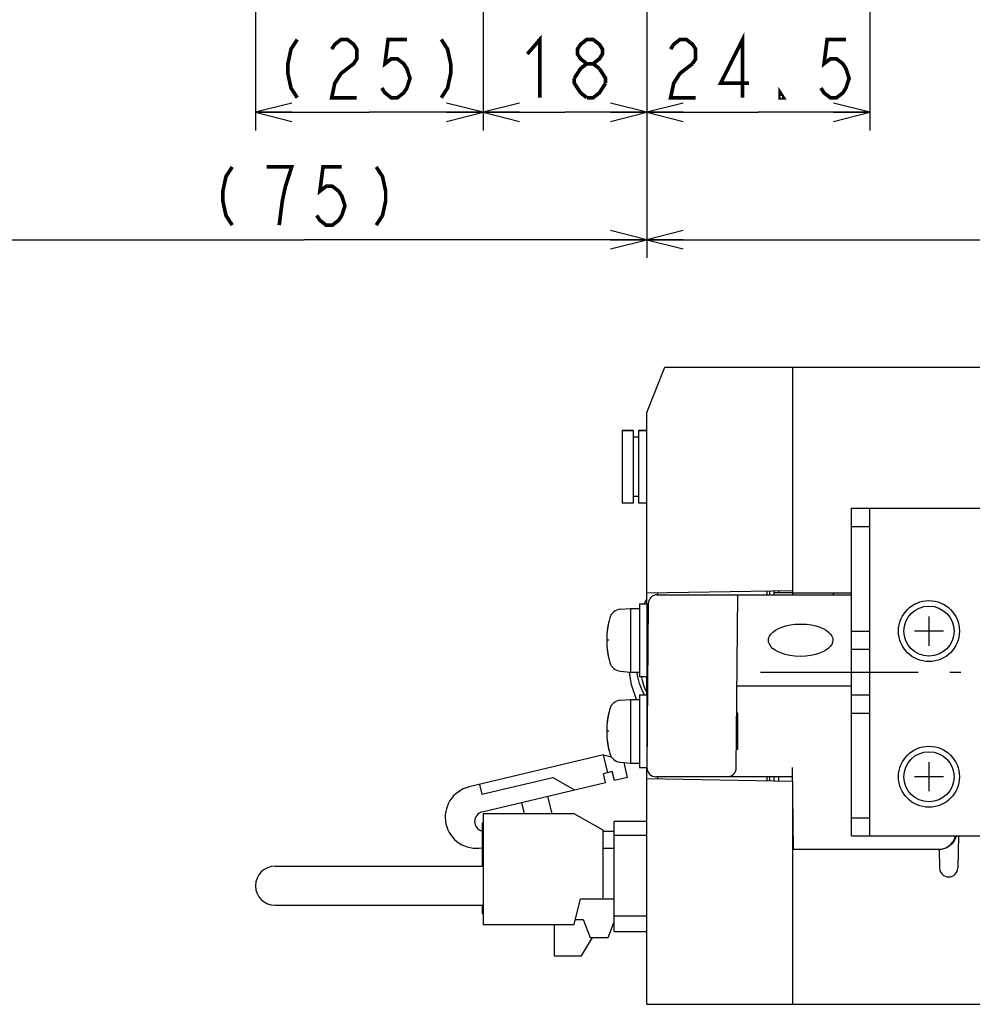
# Model space of a CAD drawing. Extents: x 61 to 816, y 33 to 560.
# Tile 16 of 22: x 531 to 636, y 134 to 242. Entities that reach past the tile are written whole.
import ezdxf

# ---------------------------------------------------------------- set-up
doc = ezdxf.new("R2010")
doc.units = 0
doc.header["$LTSCALE"] = 46.2
doc.linetypes.add('CENTER', pattern=[0.6, 0.375, -0.075, 0.075, -0.075])
doc.linetypes.add('HIDDEN', pattern=[0.2, 0.1, -0.1])
doc.layers.get('0').update_dxf_attribs({"linetype": 'CONTINUOUS'})
for name, color, linetype in [('ALL_AXIS', 7, 'CONTINUOUS'), ('ALL_CURVE', 7, 'CONTINUOUS'), ('ALL_DIM', 7, 'CONTINUOUS'), ('ALL_FEATURES', 7, 'CONTINUOUS'), ('DEFAULT_2', 8, 'HIDDEN')]:
    doc.layers.add(name, color=color, linetype=linetype)
doc.dimstyles.get("Standard").update_dxf_attribs({"dimtxt": 2.5, "dimasz": 2.5, "dimexe": 1.25, "dimexo": 0.625, "dimtad": 1, "dimcen": 2.5, "dimazin": 3, "dimtfac": 1, "dimtmove": 0, "dimatfit": 3})

# ---------------------------------------------------------------- blocks, each defined once
blk = doc.blocks.new('_OPEN')
at = {"color": 0, "linetype": 'BYBLOCK'}
for p, q in [((0, 0), (-1, 0.25)), ((-1, -0.25), (0, 0)), ((-1, 0), (0, 0))]:
    blk.add_line(p, q, dxfattribs=at)
blk = doc.blocks.new('*D0')
at = {"layer": 'ALL_DIM', "color": 2, "linetype": 'CONTINUOUS'}
for p, q in [((557.02, 318.44), (557.02, 230)), ((582.02, 280.7), (582.02, 230)), ((557.02, 232), (569.52, 232)), ((582.02, 232), (569.52, 232))]:
    blk.add_line(p, q, dxfattribs=at)
at = {"layer": 'ALL_DIM', "color": 2, "linetype": 'CONTINUOUS', "xscale": 4, "yscale": 4, "zscale": 4, "rotation": 180}
blk.add_blockref('_OPEN', (557.02, 232), dxfattribs=at)
at = {"layer": 'ALL_DIM', "color": 2, "linetype": 'CONTINUOUS', "xscale": 4, "yscale": 4, "zscale": 4}
blk.add_blockref('_OPEN', (582.02, 232), dxfattribs=at)
blk = doc.blocks.new('*D4')
at = {"layer": 'ALL_DIM', "color": 2, "linetype": 'CONTINUOUS'}
for p, q in [((780, 270.53), (780, 216)), ((600, 269.43), (600, 216)), ((600, 218), (690, 218)), ((780, 218), (690, 218))]:
    blk.add_line(p, q, dxfattribs=at)
at = {"layer": 'ALL_DIM', "color": 2, "linetype": 'CONTINUOUS', "xscale": 4, "yscale": 4, "zscale": 4, "rotation": 180}
blk.add_blockref('_OPEN', (600, 218), dxfattribs=at)
at = {"layer": 'ALL_DIM', "color": 2, "linetype": 'CONTINUOUS', "xscale": 4, "yscale": 4, "zscale": 4}
blk.add_blockref('_OPEN', (780, 218), dxfattribs=at)
blk = doc.blocks.new('*D5')
at = {"layer": 'ALL_DIM', "color": 2, "linetype": 'CONTINUOUS'}
for p, q in [((582.02, 282.79), (582.02, 230)), ((600, 268.22), (600, 230)), ((582.02, 232), (591.01, 232)), ((600, 232), (591.01, 232))]:
    blk.add_line(p, q, dxfattribs=at)
at = {"layer": 'ALL_DIM', "color": 2, "linetype": 'CONTINUOUS', "xscale": 4, "yscale": 4, "zscale": 4, "rotation": 180}
blk.add_blockref('_OPEN', (582.02, 232), dxfattribs=at)
at = {"layer": 'ALL_DIM', "color": 2, "linetype": 'CONTINUOUS', "xscale": 4, "yscale": 4, "zscale": 4}
blk.add_blockref('_OPEN', (600, 232), dxfattribs=at)
blk = doc.blocks.new('*D6')
at = {"layer": 'ALL_DIM', "color": 2, "linetype": 'CONTINUOUS'}
for p, q in [((600, 269.23), (600, 216)), ((524.75, 241.5), (524.75, 216)), ((524.75, 218), (562.38, 218)), ((600, 218), (562.38, 218))]:
    blk.add_line(p, q, dxfattribs=at)
at = {"layer": 'ALL_DIM', "color": 2, "linetype": 'CONTINUOUS', "xscale": 4, "yscale": 4, "zscale": 4, "rotation": 180}
blk.add_blockref('_OPEN', (524.75, 218), dxfattribs=at)
at = {"layer": 'ALL_DIM', "color": 2, "linetype": 'CONTINUOUS', "xscale": 4, "yscale": 4, "zscale": 4}
blk.add_blockref('_OPEN', (600, 218), dxfattribs=at)
blk = doc.blocks.new('*D14')
at = {"layer": 'ALL_DIM', "color": 2, "linetype": 'CONTINUOUS'}
for p, q in [((600, 268.62), (600, 230)), ((624.5, 258.85), (624.5, 230)), ((600, 232), (612.25, 232)), ((624.5, 232), (612.25, 232))]:
    blk.add_line(p, q, dxfattribs=at)
at = {"layer": 'ALL_DIM', "color": 2, "linetype": 'CONTINUOUS', "xscale": 4, "yscale": 4, "zscale": 4, "rotation": 180}
blk.add_blockref('_OPEN', (600, 232), dxfattribs=at)
at = {"layer": 'ALL_DIM', "color": 2, "linetype": 'CONTINUOUS', "xscale": 4, "yscale": 4, "zscale": 4}
blk.add_blockref('_OPEN', (624.5, 232), dxfattribs=at)

msp = doc.modelspace()

# ---------------------------------------------------------------- linework, layer by layer
at = {"color": 7, "linetype": 'CONTINUOUS'}
msp.add_line((610, 162), (610, 166), dxfattribs=at)
at = {"layer": 'ALL_AXIS', "color": 7, "linetype": 'CONTINUOUS'}
for p, q in [((597.3, 197.05), (597.3, 189.05)), ((597.3, 197.05), (598.5, 197.05)), ((599.1, 197.05), (600, 197.05)), ((624.5, 154.5), (624.5, 186.5)), ((616, 179.2), (622.5, 179.2)), ((597.081, 177.402), (598.2, 177.5)), ((598.2, 177.5), (598.2, 170.5)), ((598.2, 177.5), (599.2, 177.5)), ((599.2, 178), (599.2, 170)), ((599.2, 178), (600, 178)), ((600, 178), (600, 170)), ((600, 175.773), (600.146, 175.773)), ((622.5, 175), (624.5, 175)), ((600, 172.227), (600.115, 172.227)), ((622.5, 173), (624.5, 173)), ((597.081, 170.598), (598.2, 170.5)), ((598.2, 170.5), (599.2, 170.5)), ((599.2, 170), (600, 170)), ((599.2, 168), (599.2, 160)), ((599.2, 168), (600, 168)), ((600, 168), (600, 160.009)), ((622.5, 168), (624.5, 168)), ((597.081, 167.402), (598.2, 167.5)), ((598.2, 167.5), (598.2, 160.5)), ((598.2, 167.5), (599.2, 167.5)), ((600, 165.773), (600.059, 165.773)), ((622.5, 166), (624.5, 166)), ((600, 162.227), (600.028, 162.227)), ((597.081, 160.598), (598.2, 160.5)), ((598.2, 160.5), (599.2, 160.5)), ((599.2, 160), (600, 160)), ((582.02, 154.925), (582.02, 142.775)), ((592.02, 154.925), (582.02, 154.925)), ((595.22, 153.125), (592.02, 154.925)), ((592.02, 142.775), (592.72, 145.575)), ((582.02, 142.775), (592.02, 142.775)), ((589.82, 142.775), (589.82, 139.325)), ((589.82, 139.325), (592.82, 139.325))]:
    msp.add_line(p, q, dxfattribs=at)
at = {"layer": 'ALL_AXIS', "color": 3, "linetype": 'CONTINUOUS'}
msp.add_line((622.5, 154.5), (622.5, 186.5), dxfattribs=at)
at = {"layer": 'ALL_AXIS', "color": 7, "linetype": 'CENTER'}
msp.add_line((612.5, 170.5), (634.5, 170.5), dxfattribs=at)
at = {"layer": 'ALL_AXIS', "color": 7, "linetype": 'CONTINUOUS'}
for points in [[(616.868, 172.227), (616.255, 172.254), (615.708, 172.325), (615.222, 172.431), (614.792, 172.565), (614.417, 172.724), (614.095, 172.904), (613.827, 173.104), (613.615, 173.32), (613.465, 173.549), (613.381, 173.779), (613.357, 174.001), (613.39, 174.224), (613.484, 174.453), (613.642, 174.68), (613.859, 174.894), (614.133, 175.093), (614.46, 175.273), (614.84, 175.432), (615.275, 175.567), (615.766, 175.673), (616.319, 175.745), (616.937, 175.773)], [(616.937, 175.773), (617.55, 175.746), (618.097, 175.675), (618.583, 175.569), (619.013, 175.435), (619.388, 175.276), (619.71, 175.096), (619.978, 174.896), (620.19, 174.68), (620.34, 174.451), (620.424, 174.221), (620.447, 173.999), (620.415, 173.776), (620.321, 173.547), (620.163, 173.32), (619.945, 173.106), (619.672, 172.907), (619.345, 172.727), (618.965, 172.568), (618.53, 172.433), (618.039, 172.327), (617.486, 172.255), (616.868, 172.227)], [(599.765, 168), (599.622, 168.244), (599.405, 168.711), (599.211, 169.239), (599.045, 169.833), (598.916, 170.495), (598.915, 170.5)]]:
    msp.add_lwpolyline(points, dxfattribs=at)
for centre, radius in [((631, 175), 3.35), ((631, 175), 2.75), ((631, 159), 3.35), ((631, 159), 2.75)]:
    msp.add_circle(centre, radius, dxfattribs=at)
for centre, radius, start, end in [((604.6, 174), 9, 164.11915, 195.88085), ((597.194, 176.107), 1.3, 95, 164.11915), ((597.194, 171.893), 1.3, 195.88085, 265), ((597.194, 166.107), 1.3, 95, 164.11915), ((604.6, 164), 9, 164.11915, 195.88085), ((597.194, 161.893), 1.3, 195.88085, 265), ((581.277, 154.558), 3.415, 103.36311, 281.19624), ((582.173, 154.089), 1.078, 103.36311, 256.72051)]:
    msp.add_arc(centre, radius, start, end, dxfattribs=at)
at = {"layer": 'ALL_CURVE', "color": 40, "linetype": 'CONTINUOUS'}
for p, q in [((631, 176.6), (631, 173.4)), ((632.6, 175), (629.4, 175)), ((595.848, 174), (595.6, 174)), ((595.848, 164), (595.6, 164)), ((631, 160.6), (631, 157.4)), ((632.6, 159), (629.4, 159))]:
    msp.add_line(p, q, dxfattribs=at)
for centre in [(604.6, 174), (604.6, 164)]:
    msp.add_arc(centre, 9, 166.5066, 193.4934, dxfattribs=at)
at = {"layer": 'ALL_DIM', "color": 2, "linetype": 'CONTINUOUS', "const_width": 0.4}
for points in [[(561.608, 240), (560.92, 238.933), (560.576, 237.333), (560.576, 236.267), (560.92, 234.667), (561.608, 233.6)], [(565.392, 238.933), (565.736, 239.467), (566.424, 240), (567.112, 240), (567.8, 239.467), (568.144, 238.933), (568.144, 237.867), (567.8, 237.333), (567.112, 236.8), (566.424, 236.267), (565.736, 235.2), (565.392, 233.6), (568.144, 233.6)], [(573.648, 240), (571.584, 240), (571.24, 237.333), (571.928, 237.867), (572.616, 237.867), (573.304, 237.333), (573.648, 236.8), (573.992, 235.733), (573.648, 234.667), (573.304, 234.133), (572.616, 233.6), (571.928, 233.6), (571.24, 234.133), (570.896, 234.667)], [(577.432, 240), (578.12, 238.933), (578.464, 237.333), (578.464, 236.267), (578.12, 234.667), (577.432, 233.6)], [(586.882, 238.4), (588.258, 240), (588.258, 233.6)], [(593.418, 237.333), (592.73, 237.867), (592.386, 238.4), (592.386, 238.933), (592.73, 239.467), (593.418, 240), (594.106, 240), (594.794, 239.467), (595.138, 238.933), (595.138, 238.4), (594.794, 237.867), (594.106, 237.333)], [(602.618, 238.933), (602.962, 239.467), (603.65, 240), (604.338, 240), (605.026, 239.467), (605.37, 238.933), (605.37, 237.867), (605.026, 237.333)], [(610.53, 233.6), (610.53, 240), (608.122, 235.2), (611.218, 235.2)], [(621.882, 240), (619.818, 240), (619.474, 237.333), (620.162, 237.867), (620.85, 237.867), (621.538, 237.333), (621.882, 236.8), (622.226, 235.733), (621.882, 234.667), (621.538, 234.133), (620.85, 233.6), (620.162, 233.6), (619.474, 234.133), (619.13, 234.667)], [(592.042, 235.733), (592.73, 236.8), (593.418, 237.333), (594.106, 237.333), (594.794, 236.8)], [(594.794, 236.8), (595.482, 235.733), (595.482, 235.2)], [(605.026, 237.333), (603.65, 236.267), (602.962, 235.2), (602.618, 233.6), (605.37, 233.6)], [(592.73, 234.133), (592.042, 235.2), (592.042, 235.733)], [(595.482, 235.2), (594.794, 234.133), (594.106, 233.6), (593.418, 233.6)], [(615.002, 233.6), (614.658, 233.6), (614.658, 234.133), (615.002, 233.6)], [(593.418, 233.6), (592.73, 234.133)], [(554.463, 226), (553.775, 224.933), (553.431, 223.333), (553.431, 222.267), (553.775, 220.667), (554.463, 219.6)], [(560.311, 223.867), (560.999, 226), (558.247, 226)], [(566.503, 226), (564.439, 226), (564.095, 223.333), (564.783, 223.867), (565.471, 223.867), (566.159, 223.333), (566.503, 222.8), (566.847, 221.733), (566.503, 220.667), (566.159, 220.133), (565.471, 219.6), (564.783, 219.6), (564.095, 220.133), (563.751, 220.667)], [(570.287, 226), (570.975, 224.933), (571.319, 223.333), (571.319, 222.267), (570.975, 220.667), (570.287, 219.6)], [(559.623, 219.6), (559.967, 222.267), (560.311, 223.867)]]:
    msp.add_lwpolyline(points, dxfattribs=at)
at = {"layer": 'ALL_FEATURES', "color": 7, "linetype": 'CONTINUOUS'}
for p, q in [((600, 199), (602, 204)), ((602, 204), (775, 204)), ((616, 204), (616, 179.2)), ((600, 178), (600, 199)), ((598.5, 197.05), (597.3, 197.05)), ((598.5, 197.05), (598.5, 189.05)), ((599.1, 197.05), (599.1, 189.05)), ((600, 197.05), (599.1, 197.05)), ((599.1, 196.3), (598.5, 196.3)), ((599.1, 189.8), (598.5, 189.8)), ((598.5, 189.05), (597.3, 189.05)), ((600, 189.05), (599.1, 189.05)), ((622.5, 188.5), (640.5, 188.5)), ((624.5, 186.5), (624.5, 188.5)), ((622.5, 186.5), (624.5, 186.5)), ((599.707, 178), (600, 178.5)), ((600, 179.2), (616, 179.479)), ((601.166, 179), (622.5, 179)), ((601.2, 179), (601.2, 179.221)), ((609.834, 159.991), (610, 179)), ((613.2, 179.43), (613.2, 179)), ((613.5, 179.436), (613.5, 179)), ((614, 179), (614, 179.444)), ((616, 179.2), (614, 179.2)), ((614.5, 179.2), (614.5, 179.453)), ((616, 179.2), (616, 179)), ((620.5, 179), (620.5, 179.2)), ((600.166, 178.009), (600.009, 160.009)), ((598.332, 169.111), (598.116, 170.507)), ((600, 168), (600, 170)), ((598.887, 167.5), (598.332, 169.111)), ((609.913, 169), (622.5, 169)), ((595.262, 161.39), (580.488, 157.88)), ((595.725, 159.444), (595.262, 161.39)), ((595.262, 161.39), (596.125, 161.188)), ((597.902, 158.933), (597.515, 160.56)), ((596.211, 159.56), (595.238, 159.329)), ((595.469, 158.356), (595.238, 159.329)), ((596.442, 158.587), (596.211, 159.56)), ((600, 134), (600, 160.009)), ((615.991, 160), (616.07, 151)), ((581.641, 158.154), (581.896, 157.084)), ((581.896, 157.084), (589.679, 158.933)), ((581.924, 155.138), (595.469, 158.356)), ((589.679, 158.933), (592.064, 157.547)), ((597.902, 158.933), (596.442, 158.587)), ((600, 158.8), (616, 158.521)), ((616, 159), (601.009, 159)), ((601.2, 158.779), (601.2, 159)), ((613.2, 159), (613.2, 158.57)), ((613.5, 159), (613.5, 158.564)), ((614.004, 158.556), (614, 159)), ((614.504, 158.547), (614.5, 159)), ((616, 158.521), (616, 134)), ((589.603, 154.925), (589.145, 156.853)), ((586.226, 156.16), (586.52, 154.925)), ((581.94, 149.175), (581.94, 153.925)), ((581.94, 153.925), (582.02, 153.925)), ((596.42, 142), (596.42, 154.1)), ((600, 154.1), (596.42, 154.1)), ((622.5, 154.5), (624.5, 154.5)), ((624.5, 152.5), (624.5, 154.5)), ((595.22, 145.575), (595.22, 153.125)), ((595.22, 153.035), (596.42, 153.035)), ((596.42, 152.6), (600, 152.6)), ((622.5, 152.5), (640.5, 152.5)), ((634.226, 152.5), (634.165, 148.983)), ((596.42, 151.125), (595.22, 151.125)), ((632.13, 151), (616, 151)), ((631.999, 151), (632.389, 151.038)), ((632.13, 151), (632.165, 148.983)), ((559.17, 149.175), (582.02, 149.175)), ((592.72, 145.575), (596.42, 145.575)), ((559.17, 144.875), (582.02, 144.875)), ((581.94, 143.925), (581.94, 144.875)), ((581.94, 143.925), (582.02, 143.925)), ((592.16, 143.335), (593.02, 143.335)), ((593.02, 143.335), (593.77, 141.335)), ((595.77, 141.335), (596.42, 143.068)), ((600, 143.7), (596.42, 143.7)), ((596.42, 142), (600, 142)), ((592.82, 139.325), (594.023, 141.335)), ((593.77, 141.335), (595.77, 141.335)), ((600, 134), (775.8, 134))]:
    msp.add_line(p, q, dxfattribs=at)
at = {"layer": 'ALL_FEATURES', "color": 3, "linetype": 'CONTINUOUS'}
for p, q in [((622.5, 186.5), (622.5, 188.5)), ((622.5, 152.5), (622.5, 154.5))]:
    msp.add_line(p, q, dxfattribs=at)
at = {"layer": 'ALL_FEATURES', "color": 7, "linetype": 'CONTINUOUS'}
for points in [[(600, 168.3), (599.879, 168.547), (599.69, 169.026), (599.522, 169.568), (599.422, 170)], [(634.001, 152.5), (633.92, 152.235), (633.736, 151.889), (633.487, 151.586), (633.184, 151.337), (632.838, 151.152), (632.463, 151.038), (632.129, 151.006)], [(632.389, 151.038), (632.765, 151.152), (633.111, 151.337), (633.414, 151.586), (633.663, 151.889), (633.848, 152.235), (633.928, 152.5)]]:
    msp.add_lwpolyline(points, dxfattribs=at)
for centre, radius, start, end in [((601.166, 178), 1, 90, 179.5), ((601.009, 160), 1, 179.5, 270), ((608.834, 160), 1, 270, 359.5), ((559.17, 147.025), 2.15, 90, 270), ((633.165, 149), 1, 181, 359)]:
    msp.add_arc(centre, radius, start, end, dxfattribs=at)
at = {"layer": 'DEFAULT_2', "color": 8, "linetype": 'HIDDEN'}
for p, q in [((600.148, 176), (600, 176)), ((600.113, 172), (600, 172)), ((600.061, 166), (600, 166)), ((610, 166), (609.887, 166)), ((600.026, 162), (600, 162)), ((610, 162), (609.852, 162))]:
    msp.add_line(p, q, dxfattribs=at)

# ---------------------------------------------------------------- dimensions: what is measured, and where the dimension line sits
at = {"layer": 'ALL_DIM', "color": 2, "linetype": 'CONTINUOUS'}
for base, p1, p2, picture, middle in [((557.02, 232), (582.02, 280.697), (557.02, 318.437), '*D0', (558.512, 233.6)), ((600, 218), (780, 270.533), (600, 269.426), '*D4', (681.744, 219.6))]:
    dim = msp.add_linear_dim(base=base, p1=p1, p2=p2, angle=180, dimstyle='Standard', dxfattribs=at)
    dim.commit()
    dim.dimension.update_dxf_attribs({"geometry": picture, "text_midpoint": middle, "dimtype": 128})
for base, p1, p2, picture, middle in [((600, 232), (582.02, 282.792), (600, 268.223), '*D5', (585.506, 233.6)), ((600, 218), (524.75, 241.5), (600, 269.226), '*D6', (551.367, 219.6)), ((624.5, 232), (600, 268.624), (624.5, 258.847), '*D14', (601.242, 233.6))]:
    dim = msp.add_linear_dim(base=base, p1=p1, p2=p2, dimstyle='Standard', dxfattribs=at)
    dim.commit()
    dim.dimension.update_dxf_attribs({"geometry": picture, "text_midpoint": middle, "dimtype": 128})

doc.saveas('drawing.dxf')
